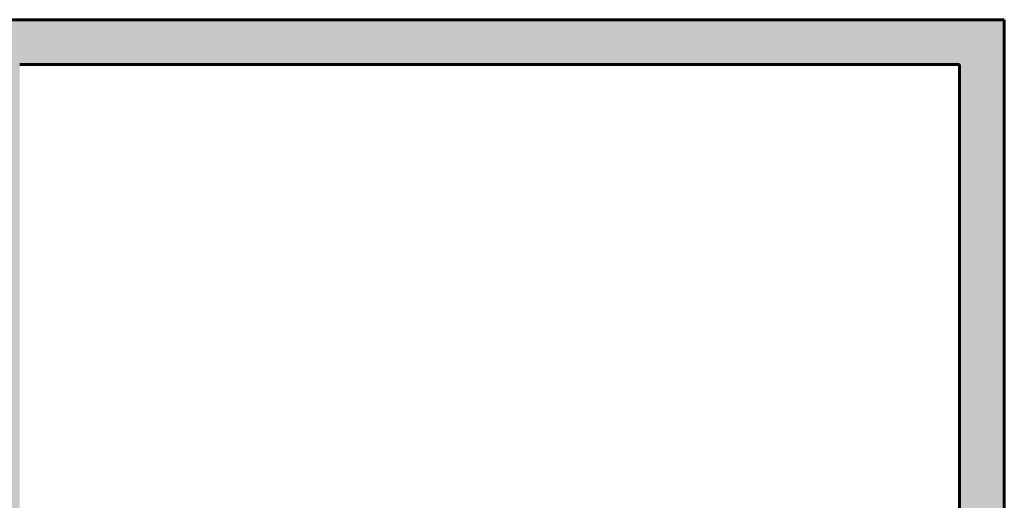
# Model space of a CAD drawing. Header units: inches. Extents: x -703 to 1618, y -188 to 488.
# Tile 17 of 18: x 165 to 605, y 274 to 488. Entities that reach past the tile are written whole.
import ezdxf

# ---------------------------------------------------------------- set-up
doc = ezdxf.new("R2010")
doc.units = ezdxf.units.IN
doc.header["$MEASUREMENT"] = 0
doc.layers.add('A-WALL-PATT', color=111, linetype='Continuous', lineweight=18)
doc.layers.add('L-SITE-WALL', color=31, linetype='Continuous', lineweight=18)
pattern_1 = [(50, (0, 0), (13.77135, -1.20496), [1.44, -15.84]), (355, (0, 0), (-2.66442, 14.44218), [1.152, -12.672]), (100.451, (1.148, -0.1), (11.10708, 13.23737), [1.224, -13.462]), (46.184, (0, 3.84), (20.4913, -3.17785), [2.16, -23.76]), (96.636, (1.708, 3.575), (17.94587, 18.70315), [1.836, -20.193]), (351.184, (0, 3.84), (17.9454, 18.7026), [1.728, -19.008]), (21, (1.92, 2.88), (11.46052, -7.73037), [1.44, -15.84]), (326, (1.92, 2.88), (4.67135, 13.92315), [1.152, -12.672]), (71.451, (2.875, 2.236), (16.13207, 6.19284), [1.224, -13.462]), (37.5, (0, 0), (0.233123, 6.39175), [0.634, -11.885, 0.634, -12.23, -12.72]), (37.5, (0, 0), (0.233123, 6.39175), [-25.382, 0.634, -12.086]), (7.5, (0, 0), (5.05073, 7.57304), [0.634, -6.701, 0.634, -11.597, -4.848]), (7.5, (0, 0), (5.05073, 7.57304), [-19.565, 0.634, -4.214]), (327.5, (-4.282, 0), (10.24958, -0.43289), [0.634, -4.166, 0.634, -14.342, -19.872]), (327.5, (-4.282, 0), (10.24958, -0.43289), [-19.776, 0.634, -19.238]), (317.5, (-6.202, 0), (11.19739, 1.92214), [0.634, -5.606, 0.634, -9.312, -14.112]), (317.5, (-6.202, 0), (11.19739, 1.92214), [-16.186, 0.634, -13.478])]

# ---------------------------------------------------------------- blocks, each defined once
blk = doc.blocks.new('ANG M_I Facility_HOST_REVISED_07082024_rvt-1-Waste and Vent Floor Plan')
at = {"layer": 'A-WALL-PATT', "lineweight": 9}
h = blk.add_hatch(dxfattribs=at)
h.set_pattern_fill('FP_1', style=0, pattern_type=2)
h.set_pattern_definition(pattern_1)
h.paths.add_polyline_path([(164.94, -11.66), (144.94, -11.66), (144.94, 488.34), (164.94, 488.34), (164.94, 468.34)])
h = blk.add_hatch(dxfattribs=at)
h.set_pattern_fill('FP_1', style=0, pattern_type=2)
h.set_pattern_definition(pattern_1)
h.paths.add_polyline_path([(164.94, 468.34), (164.94, 488.34), (604.94, 488.34), (604.94, 468.34), (584.94, 468.34)])
h = blk.add_hatch(dxfattribs=at)
h.set_pattern_fill('FP_1', style=0, pattern_type=2)
h.set_pattern_definition(pattern_1)
h.paths.add_polyline_path([(604.94, 170.34), (584.94, 170.34), (584.94, 468.34), (604.94, 468.34)])
h.paths.add_polyline_path([(604.94, -11.66), (584.94, -11.66), (584.94, 124.34), (604.94, 124.34)])
at = {"layer": 'L-SITE-WALL', "color": 250, "lineweight": 60}
for p, q in [((164.94, 488.34), (144.94, 488.34)), ((604.94, 488.34), (164.94, 488.34)), ((604.94, 468.34), (604.94, 488.34)), ((164.94, 468.34), (584.94, 468.34)), ((584.94, 468.34), (584.94, 170.34)), ((604.94, 170.34), (604.94, 468.34))]:
    blk.add_line(p, q, dxfattribs=at)
at = {"layer": 'L-SITE-WALL', "color": 10}
for p, q in [((164.94, 488.34), (164.94, 488.34)), ((604.94, 488.34), (604.94, 488.34)), ((164.94, 468.34), (164.94, 468.34)), ((584.94, 468.34), (584.94, 468.34)), ((604.94, 468.34), (604.94, 468.34))]:
    blk.add_line(p, q, dxfattribs=at)

msp = doc.modelspace()

# ---------------------------------------------------------------- block references
at = {"lineweight": 5}
msp.add_blockref('ANG M_I Facility_HOST_REVISED_07082024_rvt-1-Waste and Vent Floor Plan', (0, 0), dxfattribs=at)

doc.saveas('drawing.dxf')
